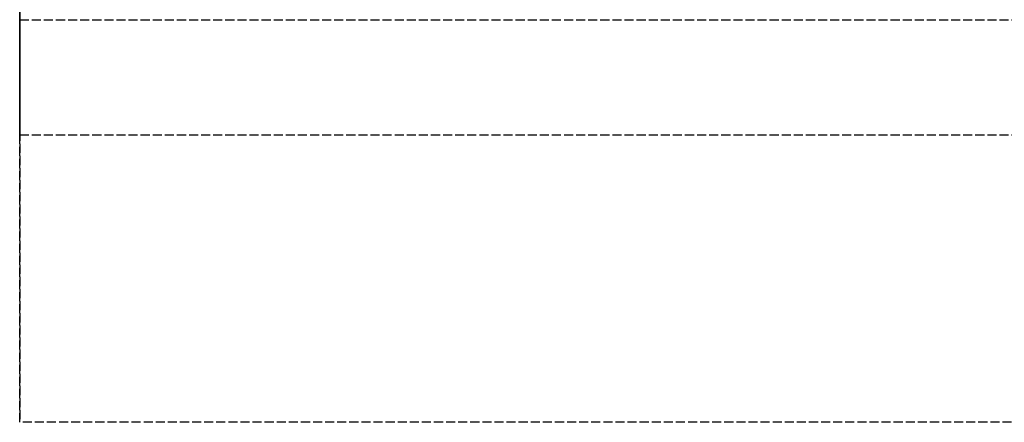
# Model space of a CAD drawing. Header units: millimetres. Extents: x 0 to 2100, y -94 to 94.
# Tile 1 of 12: x 0 to 163, y -94 to -27. Entities that reach past the tile are written whole.
import ezdxf

# ---------------------------------------------------------------- set-up
doc = ezdxf.new("R2010")
doc.units = ezdxf.units.MM
doc.header["$LTSCALE"] = 10
doc.linetypes.add('ALLCAD_Strich', pattern=[0.2, 0.15, -0.05])
doc.layers.add('BESCH_KONT_sich_schn_grun_2d', color=10, linetype='Continuous')
doc.layers.add('BESCH_KONT_sich_schn_seit_2d', color=160, linetype='Continuous')

msp = doc.modelspace()

# ---------------------------------------------------------------- linework, layer by layer
at = {"layer": 'BESCH_KONT_sich_schn_grun_2d', "linetype": 'ALLCAD_Strich'}
for p, q in [((0, 94), (0, -94)), ((0, -27.5), (2100, -27.5)), ((0, -46.5), (2100, -46.5)), ((2100, -94), (0, -94))]:
    msp.add_line(p, q, dxfattribs=at)
at = {"layer": 'BESCH_KONT_sich_schn_seit_2d', "linetype": 'ALLCAD_Strich'}
for p, q in [((0, 94, 2418), (0, -94, 2418)), ((0, -45.5), (0, 45.5)), ((0, -25.5, 17), (0, -45.5, 17)), ((0, -27.5, 6), (0, -25.5, 6)), ((0, -94, 2368), (0, -27.5, 2368)), ((0, -27.5, 17), (0, -27.5, 2236)), ((0, -27.5, 2236), (0, -46.5, 2236)), ((0, -27.5, 2353), (0, -27.5, 2236)), ((0, -46.5, 2368), (0, -27.5, 2368)), ((0, -27.5, 6), (0, -27.5)), ((0, -27.5), (0, -27.5, 17)), ((0, -33.5, 11), (0, -37.5, 11)), ((0, -37.5, 6), (0, -33.5, 6)), ((0, -45.5), (0, -45.5, 17)), ((0, -46.5), (0, -45.5)), ((0, -46.5), (0, -46.5, 2236)), ((0, -46.5, 2236), (0, -46.5, 2368)), ((0, -94, 2418), (0, -94, 2368))]:
    msp.add_line(p, q, dxfattribs=at)
at = {"layer": 'BESCH_KONT_sich_schn_seit_2d', "linetype": 'ALLCAD_Strich', "extrusion": (1, 0, 0)}
for centre, start, end in [((-33.5, 8.5), 270, 90), ((-37.5, 8.5), 90, 270)]:
    msp.add_arc(centre, 2.5, start, end, dxfattribs=at)

doc.saveas('drawing.dxf')
